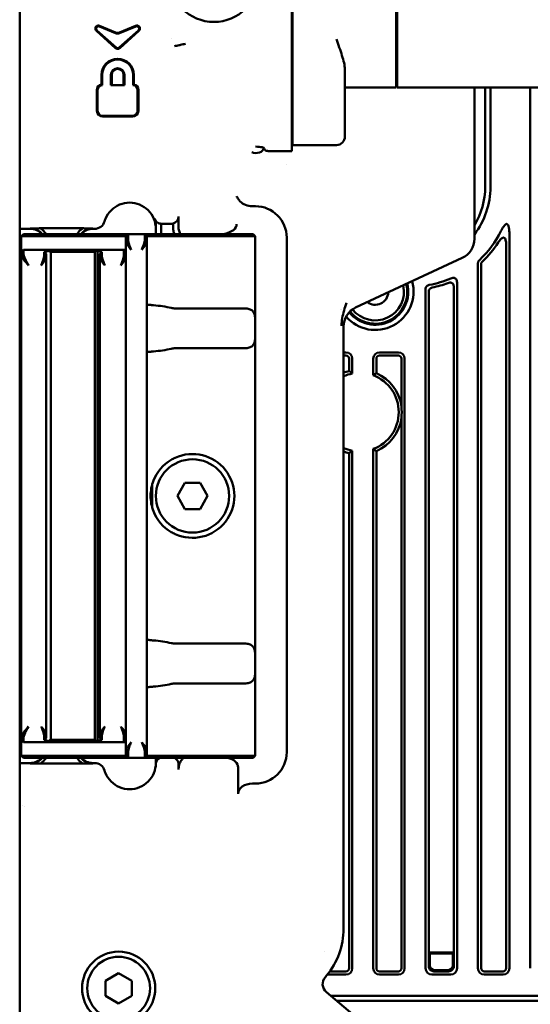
# Model space of a CAD drawing. Header units: millimetres. Extents: x 0 to 5104, y -184 to 1188.
# Tile 29 of 221: x 187 to 236, y 885 to 979. Entities that reach past the tile are written whole.
import ezdxf

# ---------------------------------------------------------------- set-up
doc = ezdxf.new("R2010")
doc.units = ezdxf.units.MM
doc.header["$LTSCALE"] = 2
doc.layers.add('Sichtbar (ISO)', color=7, linetype='Continuous', lineweight=50)

msp = doc.modelspace()

# ---------------------------------------------------------------- linework, layer by layer
at = {"layer": 'Sichtbar (ISO)'}
for p, q in [((187.03, 961.183), (187.03, 1029.193)), ((222.98, 973.03), (222.98, 994.03)), ((223.08, 973.03), (223.08, 994.03)), ((213.08, 977.65), (213.08, 989.41)), ((213.03, 978.834), (213.03, 988.225)), ((194.637, 978.853), (196.193, 978.203)), ((194.664, 978.917), (196.193, 978.279)), ((198.104, 978.917), (196.575, 978.279)), ((198.131, 978.853), (196.575, 978.203)), ((213.03, 978.834), (213.03, 978.359)), ((196.186, 976.774), (194.353, 978.426)), ((196.233, 976.827), (194.4, 978.478)), ((196.534, 976.827), (198.368, 978.478)), ((196.581, 976.774), (198.415, 978.426)), ((201.53, 977.675), (201.53, 977.676)), ((213.03, 978.224), (213.03, 978.359)), ((213.03, 978.224), (213.03, 977.963)), ((213.03, 977.963), (213.03, 972.196)), ((213.08, 969.07), (213.08, 977.65)), ((202.13, 977.03), (202.131, 977.03)), ((202.649, 977.03), (202.65, 977.03)), ((213.03, 977.03), (213.08, 977.03)), ((218.08, 974.767), (218.08, 969.518)), ((194.841, 974.226), (194.841, 973.32)), ((194.912, 973.258), (194.912, 974.226)), ((195.744, 974.226), (195.744, 973.259)), ((195.814, 973.259), (195.814, 974.226)), ((196.954, 974.226), (196.954, 973.259)), ((197.024, 973.259), (197.024, 974.226)), ((197.856, 974.226), (197.856, 973.258)), ((197.926, 973.32), (197.926, 974.226)), ((195.744, 973.259), (197.024, 973.259)), ((218.08, 973.03), (222.98, 973.03)), ((223.08, 973.13), (222.98, 973.13)), ((223.08, 973.03), (237.28, 973.03)), ((230.451, 958.56), (230.451, 973.03)), ((231.48, 973.03), (231.48, 963.53)), ((231.98, 963.53), (231.98, 973.03)), ((235.79, 973.03), (235.79, 888.94)), ((194.406, 972.793), (194.406, 970.78)), ((194.476, 970.78), (194.476, 972.793)), ((198.292, 972.793), (198.292, 970.78)), ((198.362, 970.78), (198.362, 972.793)), ((213.03, 972.53), (213.08, 972.53)), ((213.03, 971.854), (213.03, 972.196)), ((213.03, 968.02), (213.03, 971.854)), ((197.826, 970.314), (194.941, 970.314)), ((194.941, 970.244), (197.826, 970.244)), ((213.03, 969.53), (213.08, 969.53)), ((218.08, 968.33), (218.08, 969.518)), ((213.08, 969.07), (213.08, 967.53)), ((210.367, 967.198), (210.308, 967.287)), ((213.03, 968.02), (213.03, 967.549)), ((213.03, 967.549), (213.03, 966.953)), ((213.08, 967.53), (217.28, 967.53)), ((211.033, 966.953), (213.03, 966.953)), ((212.48, 965.681), (212.48, 965.681)), ((209.25, 961.689), (209.534, 961.689)), ((187.03, 961.183), (187.03, 960.181)), ((202.201, 960.698), (202.201, 959.631)), ((187.03, 960.181), (187.03, 959.527)), ((200.03, 959.03), (200.03, 959.796)), ((200.551, 959.796), (200.551, 959.03)), ((201.484, 960.016), (200.598, 960.016)), ((201.68, 959.631), (201.68, 960.044)), ((187.03, 959.527), (188.03, 959.527)), ((187.03, 959.527), (187.03, 908.53)), ((187.18, 958.83), (187.38, 959.03)), ((187.18, 957.33), (187.18, 958.83)), ((187.18, 958.83), (187.68, 958.83)), ((187.68, 959.03), (187.38, 959.03)), ((187.68, 959.03), (197.379, 959.03)), ((197.179, 958.83), (187.68, 958.83)), ((193.051, 959.579), (189.009, 959.579)), ((194.176, 959.527), (194.03, 959.527)), ((197.179, 958.83), (197.379, 959.03)), ((197.179, 958.83), (197.179, 958.36)), ((197.379, 959.03), (198.979, 959.03)), ((197.379, 958.488), (197.379, 959.03)), ((198.979, 959.03), (199.733, 959.03)), ((198.979, 959.03), (198.979, 958.488)), ((198.979, 959.03), (199.179, 958.83)), ((199.179, 958.36), (199.179, 958.83)), ((199.807, 958.83), (199.179, 958.83)), ((199.733, 959.03), (201.426, 959.03)), ((201.5, 958.83), (199.807, 958.83)), ((201.426, 959.03), (201.871, 959.03)), ((201.871, 958.83), (201.5, 958.83)), ((201.871, 959.03), (208.53, 959.03)), ((208.53, 958.83), (201.871, 958.83)), ((209.33, 959.03), (208.53, 959.03)), ((208.53, 958.83), (209.53, 958.83)), ((209.33, 959.03), (209.53, 958.83)), ((209.53, 958.83), (209.53, 950.501)), ((233.79, 888.94), (233.79, 959.111)), ((197.179, 958.36), (197.379, 958.488)), ((197.179, 957.33), (197.179, 958.36)), ((198.979, 958.488), (199.179, 958.36)), ((199.179, 958.36), (199.179, 950.501)), ((212.53, 909.562), (212.53, 958.693)), ((233.49, 888.94), (233.49, 957.979)), ((187.38, 957.53), (187.18, 957.33)), ((187.18, 957.33), (187.18, 957.054)), ((187.38, 957.212), (187.18, 957.054)), ((187.18, 911.005), (187.18, 957.054)), ((187.38, 957.53), (189.69, 957.53)), ((187.38, 957.212), (187.38, 957.53)), ((189.369, 957.307), (189.369, 956.988)), ((189.369, 956.988), (189.569, 956.86)), ((189.569, 956.86), (189.569, 957.143)), ((189.69, 957.53), (189.819, 957.53)), ((190.019, 957.33), (189.819, 957.53)), ((189.819, 957.53), (190.069, 957.53)), ((189.819, 957.528), (189.819, 957.434)), ((190.019, 957.316), (190.019, 957.33)), ((190.069, 957.33), (190.019, 957.33)), ((190.019, 957.263), (190.019, 957.316)), ((190.019, 910.796), (190.019, 957.263)), ((190.069, 957.53), (194.169, 957.53)), ((194.169, 957.33), (190.069, 957.33)), ((194.169, 957.53), (194.419, 957.53)), ((194.219, 957.33), (194.169, 957.33)), ((194.419, 957.53), (194.219, 957.33)), ((194.219, 910.73), (194.219, 957.33)), ((194.219, 957.33), (194.219, 957.33)), ((194.419, 957.53), (196.979, 957.53)), ((194.419, 957.524), (194.419, 957.53)), ((194.474, 910.615), (194.474, 957.444)), ((194.669, 957.505), (194.669, 957.493)), ((194.669, 957.143), (194.669, 956.86)), ((194.669, 956.86), (194.869, 956.988)), ((194.869, 956.988), (194.869, 957.307)), ((196.979, 957.53), (197.179, 957.53)), ((196.979, 957.53), (196.979, 956.988)), ((197.179, 957.33), (196.979, 957.53)), ((197.179, 956.86), (196.979, 956.988)), ((197.179, 956.86), (197.179, 957.33)), ((189.569, 956.86), (189.569, 911.199)), ((194.669, 911.199), (194.669, 956.86)), ((197.179, 956.86), (197.179, 911.199)), ((219.113, 952.006), (229.295, 956.747)), ((230.79, 956.24), (230.79, 888.94)), ((231.09, 956.11), (231.09, 888.94)), ((228.79, 888.94), (228.79, 954.398)), ((225.79, 888.94), (225.79, 953.758)), ((226.09, 890.44), (226.09, 953.51)), ((228.49, 890.44), (228.49, 953.955)), ((208.53, 951.933), (201.871, 951.933)), ((209.53, 950.501), (209.53, 949.558)), ((199.179, 949.558), (199.179, 918.501)), ((209.53, 949.558), (209.53, 918.501)), ((217.957, 950.194), (217.957, 892.716)), ((201.871, 948.126), (208.53, 948.126)), ((217.957, 947.735), (218.19, 947.735)), ((223.19, 947.735), (221.39, 947.735)), ((218.19, 947.435), (217.957, 947.435)), ((218.49, 947.135), (218.49, 945.957)), ((218.79, 947.135), (218.79, 945.716)), ((220.79, 945.543), (220.79, 947.135)), ((221.09, 945.746), (221.09, 947.135)), ((223.19, 947.435), (221.39, 947.435)), ((223.49, 947.135), (223.49, 942.594)), ((223.79, 947.135), (223.79, 888.94)), ((223.49, 941.465), (223.49, 888.94)), ((218.79, 888.94), (218.79, 938.344)), ((220.79, 938.516), (220.79, 888.94)), ((221.09, 938.314), (221.09, 888.94)), ((218.49, 888.94), (218.49, 938.102)), ((199.679, 935.111), (199.679, 932.948)), ((202.086, 934.03), (202.808, 935.28)), ((202.808, 935.28), (204.252, 935.28)), ((204.252, 935.28), (204.973, 934.03)), ((202.808, 932.78), (202.086, 934.03)), ((204.973, 934.03), (204.252, 932.78)), ((204.252, 932.78), (202.808, 932.78)), ((208.53, 919.933), (201.871, 919.933)), ((209.53, 918.501), (209.53, 917.558)), ((199.179, 917.558), (199.179, 909.699)), ((209.53, 917.558), (209.53, 909.23)), ((201.871, 916.126), (208.53, 916.126)), ((187.18, 911.005), (187.18, 910.73)), ((187.38, 910.847), (187.18, 911.005)), ((187.38, 910.53), (187.38, 910.847)), ((189.369, 911.071), (189.569, 911.199)), ((189.369, 911.071), (189.369, 910.752)), ((189.569, 910.916), (189.569, 911.199)), ((194.669, 911.199), (194.669, 910.916)), ((194.669, 911.199), (194.869, 911.071)), ((194.869, 910.752), (194.869, 911.071)), ((196.979, 911.071), (197.179, 911.199)), ((196.979, 911.071), (196.979, 910.53)), ((197.179, 910.73), (197.179, 911.199)), ((187.18, 909.23), (187.18, 910.73)), ((187.38, 910.53), (187.18, 910.73)), ((189.69, 910.53), (187.38, 910.53)), ((189.819, 910.53), (189.69, 910.53)), ((189.819, 910.53), (190.019, 910.73)), ((189.819, 910.625), (189.819, 910.531)), ((190.069, 910.53), (189.819, 910.53)), ((190.019, 910.743), (190.019, 910.796)), ((190.019, 910.73), (190.019, 910.743)), ((190.019, 910.73), (190.069, 910.73)), ((190.069, 910.73), (194.169, 910.73)), ((194.169, 910.53), (190.069, 910.53)), ((194.169, 910.73), (194.219, 910.73)), ((194.419, 910.53), (194.169, 910.53)), ((194.219, 910.73), (194.219, 910.73)), ((194.219, 910.73), (194.419, 910.53)), ((194.419, 910.53), (194.419, 910.535)), ((196.979, 910.53), (194.419, 910.53)), ((194.669, 910.566), (194.669, 910.554)), ((196.979, 910.53), (197.179, 910.73)), ((197.179, 910.53), (196.979, 910.53)), ((197.179, 909.699), (197.179, 910.73)), ((187.18, 909.23), (187.38, 909.03)), ((187.68, 909.23), (187.18, 909.23)), ((187.38, 909.03), (187.68, 909.03)), ((187.68, 909.23), (197.179, 909.23)), ((197.379, 909.03), (187.68, 909.03)), ((197.179, 909.699), (197.179, 909.23)), ((197.179, 909.699), (197.379, 909.571)), ((197.179, 909.23), (197.379, 909.03)), ((197.379, 909.03), (197.379, 909.571)), ((198.979, 909.03), (197.379, 909.03)), ((199.179, 909.699), (198.979, 909.571)), ((198.979, 909.571), (198.979, 909.03)), ((199.179, 909.23), (198.979, 909.03)), ((199.733, 909.03), (198.979, 909.03)), ((199.179, 909.23), (199.179, 909.699)), ((199.179, 909.23), (199.807, 909.23)), ((201.426, 909.03), (199.733, 909.03)), ((199.807, 909.23), (201.5, 909.23)), ((200.03, 908.413), (200.03, 909.03)), ((201.871, 909.03), (201.426, 909.03)), ((201.5, 909.23), (201.871, 909.23)), ((201.871, 909.23), (208.53, 909.23)), ((208.53, 909.03), (201.871, 909.03)), ((209.53, 909.23), (208.53, 909.23)), ((208.53, 909.03), (209.33, 909.03)), ((209.53, 909.23), (209.33, 909.03)), ((187.03, 908.53), (188.03, 908.53)), ((187.03, 908.53), (187.03, 907.868)), ((189.009, 908.477), (193.051, 908.477)), ((194.03, 908.53), (194.176, 908.53)), ((200.03, 908.146), (200.03, 908.413)), ((207.889, 908.092), (207.889, 905.602)), ((187.03, 907.868), (187.03, 907.067)), ((187.03, 906.094), (187.03, 907.067)), ((209.534, 906.566), (209.25, 906.566)), ((187.03, 906.094), (187.03, 905.292)), ((187.03, 905.292), (187.03, 904.449)), ((187.03, 904.449), (187.03, 903.649)), ((187.267, 904.446), (187.267, 904.446)), ((187.481, 904.405), (187.481, 904.404)), ((187.03, 815.41), (187.03, 903.649)), ((216.09, 890.548), (216.09, 890.548)), ((226.09, 890.44), (228.49, 890.44)), ((226.09, 889.139), (226.09, 890.44)), ((226.143, 890.388), (226.09, 890.44)), ((226.143, 890.388), (226.195, 890.335)), ((228.438, 890.388), (226.143, 890.388)), ((226.195, 889.244), (226.195, 890.335)), ((226.195, 890.335), (228.386, 890.335)), ((228.438, 890.388), (228.386, 890.335)), ((228.386, 889.244), (228.386, 890.335)), ((228.438, 890.388), (228.49, 890.44)), ((228.49, 889.139), (228.49, 890.44)), ((195.23, 887.751), (196.48, 888.473)), ((196.48, 888.473), (197.73, 887.751)), ((216.415, 888.34), (218.19, 888.34)), ((216.643, 888.64), (218.19, 888.64)), ((221.39, 888.64), (223.19, 888.64)), ((221.39, 888.34), (223.19, 888.34)), ((226.39, 888.34), (228.19, 888.34)), ((227.991, 888.64), (226.59, 888.64)), ((226.694, 888.745), (227.886, 888.745)), ((231.39, 888.64), (233.19, 888.64)), ((231.39, 888.34), (233.19, 888.34)), ((195.23, 886.308), (195.23, 887.751)), ((197.73, 887.751), (197.73, 886.308)), ((216.191, 888.071), (216.325, 888.231)), ((225.75, 878.745), (216.314, 886.663)), ((196.48, 885.586), (195.23, 886.308)), ((197.73, 886.308), (196.48, 885.586)), ((216.724, 886.319), (265.011, 886.319)), ((265.055, 885.819), (217.32, 885.819))]:
    msp.add_line(p, q, dxfattribs=at)
for centre, radius in [((205.58, 983.53), 4.25), ((203.53, 934.03), 3.5), ((196.48, 887.03), 3.495), ((196.48, 887.03), 3)]:
    msp.add_circle(centre, radius, dxfattribs=at)
for centre, radius, start, end in [((194.55, 978.645), 0.295, 67.34757, 228), ((194.55, 978.645), 0.225, 67.34757, 228), ((198.218, 978.645), 0.295, 312, 112.65243), ((198.218, 978.645), 0.225, 312, 112.65243), ((196.384, 976.994), 0.295, 228, 312), ((196.384, 976.994), 0.225, 228, 312), ((196.384, 974.226), 1.542, 0, 180), ((196.384, 974.226), 1.472, 0, 180), ((196.384, 974.226), 0.64, 0, 180), ((196.384, 974.226), 0.57, 0, 180), ((194.941, 972.793), 0.536, 100.76075, 180), ((194.941, 972.793), 0.465, 93.66322, 180), ((197.826, 972.793), 0.465, 0, 86.33678), ((197.826, 972.793), 0.536, 0, 79.23925), ((194.941, 970.78), 0.536, 180, 270), ((194.941, 970.78), 0.465, 180, 270), ((197.826, 970.78), 0.536, 270, 0), ((197.826, 970.78), 0.465, 270, 0), ((217.28, 968.33), 0.8, 270, 0), ((224.48, 963.53), 7, 328.53608, 0), ((224.48, 963.53), 7.5, 322.7597, 0), ((197.494, 959.794), 3.057, 0.04745, 4.20191), ((224.48, 963.53), 9.5, 312.73564, 333.5606), ((224.48, 963.53), 9.8, 313.47569, 327.11804), ((220.98, 953.53), 3.659, 220.57447, 15.64081), ((220.98, 953.53), 3.159, 218.39855, 14.14789), ((220.98, 953.53), 3.059, 218.17781, 13.79116), ((220.98, 953.53), 2.744, 218.06238, 12.48543), ((224.48, 963.53), 9.5, 280.06708, 293.05348), ((224.48, 963.53), 9.8, 281.47931, 290.53369), ((220.98, 953.53), 1.25, 233.29279, 356.64462), ((220.98, 953.53), 3.059, 203.61526, 203.62785), ((220.98, 953.53), 3.659, 207.32649, 207.32665), ((220.98, 953.53), 3.659, 213.78053, 213.8122), ((220.98, 953.53), 3.159, 205.69683, 205.7061), ((218.19, 947.135), 0.6, 0, 90), ((221.39, 947.135), 0.6, 90, 180), ((223.19, 947.135), 0.6, 0, 90), ((218.19, 947.135), 0.3, 0, 90), ((221.39, 947.135), 0.3, 90, 180), ((223.19, 947.135), 0.3, 0, 90), ((219.48, 942.03), 4.05, 104.1416, 112.08458), ((219.48, 942.03), 3.75, 100.59495, 113.95713), ((219.48, 942.03), 4.05, 8.00794, 66.56826), ((219.48, 942.03), 3.75, 290.45482, 69.54518), ((219.48, 942.03), 4.05, 293.43174, 351.99206), ((219.48, 942.03), 3.75, 246.04287, 259.40505), ((219.48, 942.03), 4.05, 247.91542, 255.8584), ((203.53, 934.03), 4, 120.49608, 158.53245), ((203.53, 934.03), 4, 245.50387, 114.49613), ((203.53, 934.03), 4, 201.46755, 239.50392), ((200.73, 908.413), 0.7, 118.32485, 180), ((210.98, 892.716), 6.977, 320, 0), ((218.19, 888.94), 0.3, 270, 0), ((218.19, 888.94), 0.6, 270, 0), ((221.39, 888.94), 0.6, 180, 270), ((221.39, 888.94), 0.3, 180, 270), ((223.19, 888.94), 0.3, 270, 0), ((223.19, 888.94), 0.6, 270, 0), ((226.39, 888.94), 0.6, 180, 270), ((228.19, 888.94), 0.6, 270, 0), ((231.39, 888.94), 0.6, 180, 270), ((231.39, 888.94), 0.3, 180, 270), ((233.19, 888.94), 0.3, 270, 0), ((233.19, 888.94), 0.6, 270, 0)]:
    msp.add_arc(centre, radius, start, end, dxfattribs=at)
for centre, major_axis, ratio, start_param, end_param in [((196.384, 978.747), (0, 0.506), 0.988602, 2.750291, 3.532894), ((196.384, 978.671), (0, 0.506), 0.988602, 2.750291, 3.532894), ((209.611, 967.198), (0.7, 0.019), 0.619139, 4.056792, 6.238729), ((209.303, 962.69), (1.413, 0.074), 0.706622, 3.652605, 4.638358), ((209.526, 958.685), (2.127, 2.127), 0.997265, 5.499157, 7.067214), ((201.476, 960.723), (-0.67, 0.291), 0.951833, 2.248042, 3.533987), ((194.176, 960.528), (0.243, 0.971), 0.999353, 3.386755, 4.668087), ((198.16, 959.913), (0.397, -2.123), 0.860624, 1.357038, 1.688027), ((200.598, 960.715), (-0.493, 0.496), 0.9998, 2.281651, 2.359859), ((201.483, 960.716), (-0.496, 0.496), 0.998783, 2.356803, 2.640437), ((205.974, 960.009), (1.767, -0.062), 0.565444, 5.098954, 6.307865), ((188.03, 958.026), (0, 1.501), 0.999391, 5.444783, 6.283185), ((194.03, 958.026), (0, 1.501), 0.999391, 0, 0.838403), ((228.449, 958.56), (1.895, -0.643), 0.999321, 5.475764, 6.610228), ((190.73, 956.03), (2.598, 0), 0.57735, 1.928989, 2.122087), ((189.69, 956.03), (2.598, 0), 0.57735, 1.521358, 1.570796), ((194.201, 956.03), (2.598, 0), 0.57735, 1.389667, 1.486782), ((195.24, 956.03), (2.598, 0), 0.57735, 1.792467, 1.850008), ((193.508, 956.03), (2.598, 0), 0.57735, 1.019506, 1.169004), ((198.679, 950.03), (-5.625, 0), 0.4, 4.187005, 4.510376), ((219.958, 950.193), (-1.895, 0.643), 0.999321, 5.475764, 6.610228), ((198.679, 950.03), (-5.625, 0), 0.4, 1.772809, 2.09618), ((198.679, 918.03), (-5.625, 0), 0.4, 4.187005, 4.510376), ((198.679, 918.03), (-5.625, 0), 0.4, 1.772809, 2.09618), ((190.73, 912.03), (-2.598, 0), 0.57735, 1.019506, 1.212604), ((189.69, 912.03), (-2.598, 0), 0.57735, 1.570796, 1.620235), ((194.201, 912.03), (-2.598, 0), 0.57735, 1.65481, 1.751925), ((193.508, 912.03), (-2.598, 0), 0.57735, 1.972588, 2.122087), ((195.24, 912.03), (-2.598, 0), 0.57735, 1.291584, 1.349126), ((188.03, 910.03), (0, 1.501), 0.999391, 3.141593, 3.982389), ((194.03, 910.03), (0, 1.501), 0.999391, 2.300796, 3.141593), ((201.483, 908.413), (0.7, 0), 0.999391, 0.842941, 1.076434), ((206.474, 908.067), (1.414, 0.049), 0.706891, 6.258505, 7.526637), ((209.526, 909.57), (2.127, -2.127), 0.997265, 5.499157, 7.067214), ((194.176, 907.529), (-0.244, 0.97), 0.999353, 4.755403, 6.036736), ((209.303, 905.565), (1.413, -0.074), 0.706622, 1.644827, 3.178608), ((226.696, 889.246), (0.355, 0.355), 0.997265, 2.357564, 3.925621), ((227.885, 889.246), (-0.355, 0.355), 0.997265, 2.357564, 3.925621), ((226.619, 889.168), (0.489, 0.218), 0.924938, 2.750948, 3.165748), ((226.619, 889.168), (0.218, 0.489), 0.924938, 3.117437, 3.532237), ((227.962, 889.168), (-0.218, 0.489), 0.924938, 2.750948, 3.165748), ((227.962, 889.168), (-0.489, 0.218), 0.924938, 3.117437, 3.532237), ((216.958, 887.429), (0.997, 0.087), 0.998783, 2.356803, 3.926382)]:
    msp.add_ellipse(centre, major_axis=major_axis, ratio=ratio, start_param=start_param, end_param=end_param, dxfattribs=at)
for points, knots in [([(217.28, 977.65), (217.457, 977.118), (217.652, 976.572), (217.963, 975.58), (218.08, 975.134), (218.08, 974.767)], [-1.2005851, -1.2005851, -1.2005851, -1.2005851, -1.0008727, -1.0008727, -0.8011603, -0.8011603, -0.8011603, -0.8011603]), ([(202.858, 977.19), (202.702, 977.171), (202.55, 977.137), (202.401, 977.096), (202.354, 977.083), (202.308, 977.07), (202.26, 977.059), (202.11, 977.025), (201.959, 976.991), (201.808, 976.96)], [0, 0, 0, 0, 0.435287, 0.435287, 0.435287, 0.572555, 0.572555, 0.572555, 1, 1, 1, 1]), ([(209.544, 967.384), (209.785, 967.362), (210.036, 967.341), (210.192, 967.316), (210.255, 967.307), (210.301, 967.297), (210.308, 967.287)], [0, 0, 0, 0, 0.715606, 0.715606, 0.715606, 1, 1, 1, 1]), ([(210.525, 966.978), (210.497, 967.015), (210.469, 967.052), (210.416, 967.125), (210.391, 967.161), (210.367, 967.198)], [-0.419838, -0.419838, -0.419838, -0.419838, -0.2099305, -0.2099305, -0.000001, -0.000001, -0.000001, -0.000001]), ([(210.525, 966.978), (210.528, 966.975), (210.543, 966.972), (210.596, 966.966), (210.634, 966.963), (210.728, 966.958), (210.783, 966.956), (210.904, 966.954), (210.968, 966.953), (211.033, 966.953)], [0, 0, 0, 0, 0.01922803, 0.01922803, 0.0387174, 0.0387174, 0.05826548, 0.05826548, 0.07762696, 0.07762696, 0.07762696, 0.07762696]), ([(207.742, 962.645), (207.787, 962.557), (207.846, 962.461), (207.969, 962.287), (208.033, 962.209), (208.096, 962.137)], [-0.37928976, -0.37928976, -0.37928976, -0.37928976, -0.34663892, -0.34663892, -0.31856856, -0.31856856, -0.31856856, -0.31856856]), ([(195.134, 960.242), (195.159, 960.324), (195.297, 960.713), (195.716, 961.341), (196.548, 961.897), (197.53, 962.092), (198.511, 961.897), (199.344, 961.341), (199.9, 960.509), (200.03, 959.854), (200.03, 959.527)], [0, 0, 0, 0, 0.036, 0.173714, 0.311428, 0.449143, 0.586857, 0.724571, 0.862286, 1, 1, 1, 1]), ([(199.928, 960.501), (199.939, 960.464), (199.952, 960.43), (199.986, 960.36), (200.006, 960.327), (200.073, 960.233), (200.128, 960.178), (200.247, 960.097), (200.305, 960.069), (200.422, 960.031), (200.483, 960.021), (200.543, 960.018)], [-0.1061968, -0.1061968, -0.1061968, -0.1061968, -0.0932366, -0.0932366, -0.0793331, -0.0793331, -0.0503798, -0.0503798, -0.0254665, -0.0254665, 0, 0, 0, 0]), ([(232.986, 959.3), (233.06, 959.449), (233.157, 959.629), (233.298, 959.827), (233.344, 959.884), (233.414, 959.946), (233.44, 959.965), (233.482, 959.985), (233.499, 959.99), (233.532, 959.994), (233.547, 959.993), (233.576, 959.985), (233.589, 959.978), (233.618, 959.957), (233.633, 959.941), (233.668, 959.893), (233.686, 959.855), (233.733, 959.731), (233.753, 959.624), (233.784, 959.394), (233.79, 959.249), (233.79, 959.111)], [-0.1748833, -0.1748833, -0.1748833, -0.1748833, -0.1308599, -0.1308599, -0.1115476, -0.1115476, -0.1025664, -0.1025664, -0.0972019, -0.0972019, -0.0926616, -0.0926616, -0.0880388, -0.0880388, -0.0817462, -0.0817462, -0.0700166, -0.0700166, -0.0413147, -0.0413147, -0.000001, -0.000001, -0.000001, -0.000001]), ([(188.03, 959.569), (188.045, 959.569), (188.059, 959.569), (188.092, 959.569), (188.108, 959.569), (188.16, 959.569), (188.195, 959.569), (188.327, 959.57), (188.423, 959.571), (188.632, 959.573), (188.744, 959.575), (188.905, 959.577), (188.957, 959.578), (189.009, 959.579)], [0, 0, 0, 0, 0.00444513, 0.00444513, 0.00926544, 0.00926544, 0.01941763, 0.01941763, 0.04761875, 0.04761875, 0.08234187, 0.08234187, 0.0993069, 0.0993069, 0.0993069, 0.0993069]), ([(189.182, 959.03), (189.153, 959.064), (189.122, 959.098), (189.022, 959.198), (188.946, 959.26), (188.742, 959.397), (188.608, 959.461), (188.396, 959.526), (188.324, 959.542), (188.178, 959.564), (188.104, 959.569), (188.03, 959.569)], [0.1044509, 0.1044509, 0.1044509, 0.1044509, 0.1179896, 0.1179896, 0.1472293, 0.1472293, 0.191618, 0.191618, 0.2137822, 0.2137822, 0.2359322, 0.2359322, 0.2359322, 0.2359322]), ([(189.009, 959.579), (189.095, 959.523), (189.177, 959.46), (189.252, 959.39), (189.368, 959.283), (189.468, 959.162), (189.552, 959.03)], [0, 0, 0, 0, 0.1695853, 0.1695853, 0.1695853, 0.43182, 0.43182, 0.43182, 0.43182]), ([(192.508, 959.03), (192.592, 959.162), (192.693, 959.284), (192.808, 959.39), (192.883, 959.46), (192.965, 959.523), (193.051, 959.579)], [0.5670108, 0.5670108, 0.5670108, 0.5670108, 0.8292815, 0.8292815, 0.8292815, 1, 1, 1, 1]), ([(194.03, 959.569), (193.956, 959.569), (193.882, 959.564), (193.736, 959.542), (193.664, 959.526), (193.452, 959.461), (193.317, 959.397), (193.114, 959.26), (193.038, 959.198), (192.937, 959.098), (192.907, 959.064), (192.878, 959.03)], [0, 0, 0, 0, 0.0221857, 0.0221857, 0.0443856, 0.0443856, 0.0888457, 0.0888457, 0.1181324, 0.1181324, 0.131693, 0.131693, 0.131693, 0.131693]), ([(193.051, 959.579), (193.102, 959.578), (193.155, 959.577), (193.316, 959.575), (193.428, 959.573), (193.637, 959.571), (193.732, 959.57), (193.864, 959.569), (193.899, 959.569), (193.951, 959.569), (193.968, 959.569), (194, 959.569), (194.015, 959.569), (194.03, 959.569)], [0, 0, 0, 0, 0.0175648, 0.0175648, 0.0534931, 0.0534931, 0.0826583, 0.0826583, 0.093159, 0.093159, 0.0981452, 0.0981452, 0.1027434, 0.1027434, 0.1027434, 0.1027434]), ([(201.805, 959.03), (201.764, 959.124), (201.733, 959.223), (201.69, 959.424), (201.68, 959.528), (201.68, 959.631)], [0.17694561, 0.17694561, 0.17694561, 0.17694561, 0.20779131, 0.20779131, 0.23876289, 0.23876289, 0.23876289, 0.23876289]), ([(202.201, 959.631), (202.201, 959.498), (202.227, 959.367), (202.311, 959.168), (202.352, 959.096), (202.402, 959.03)], [0, 0, 0, 0, 0.03976358, 0.03976358, 0.0647079, 0.0647079, 0.0647079, 0.0647079]), ([(206.362, 959.03), (206.365, 959.03), (206.368, 959.03), (206.372, 959.031), (206.373, 959.031), (206.374, 959.031)], [0.929930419, 0.929930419, 0.929930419, 0.929930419, 0.93188943, 0.93188943, 0.932596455, 0.932596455, 0.932596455, 0.932596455]), ([(197.679, 957.53), (197.603, 957.625), (197.536, 957.708), (197.481, 957.779), (197.427, 957.851), (197.41, 957.873), (197.352, 957.958), (197.237, 958.129), (197.179, 958.263), (197.179, 958.36)], [0, 0, 0, 0, 0.25, 0.25, 0.25, 0.5, 0.5, 0.5, 1, 1, 1, 1]), ([(197.379, 958.488), (197.379, 958.357), (197.433, 958.166), (197.483, 958.024), (197.508, 957.953), (197.556, 957.827), (197.576, 957.779), (197.596, 957.73), (197.63, 957.647), (197.679, 957.53)], [0, 0, 0, 0, 0.5, 0.5, 0.5, 0.75, 0.75, 0.75, 1, 1, 1, 1]), ([(198.679, 957.53), (198.776, 957.764), (198.81, 957.84), (198.875, 958.024), (198.939, 958.209), (198.978, 958.357), (198.979, 958.488)], [0, 0, 0, 0, 0.5, 0.5, 0.5, 1, 1, 1, 1]), ([(199.179, 958.36), (199.178, 958.312), (199.165, 958.254), (199.136, 958.187), (199.107, 958.12), (199.037, 958.006), (199.005, 957.958), (198.941, 957.863), (198.831, 957.72), (198.679, 957.53)], [0, 0, 0, 0, 0.25, 0.25, 0.25, 0.5, 0.5, 0.5, 1, 1, 1, 1]), ([(233.49, 957.979), (233.49, 958.171), (233.471, 958.334), (233.42, 958.502), (233.401, 958.55), (233.36, 958.613), (233.343, 958.634), (233.306, 958.664), (233.289, 958.674), (233.251, 958.686), (233.232, 958.689), (233.188, 958.686), (233.165, 958.68), (233.107, 958.656), (233.072, 958.633), (232.922, 958.515), (232.803, 958.353), (232.71, 958.209)], [0, 0, 0, 0, 0.0575552, 0.0575552, 0.0793607, 0.0793607, 0.0914851, 0.0914851, 0.1006081, 0.1006081, 0.1095977, 0.1095977, 0.1203166, 0.1203166, 0.1381576, 0.1381576, 0.2069813, 0.2069813, 0.2069813, 0.2069813]), ([(187.88, 956.03), (187.774, 956.152), (187.681, 956.259), (187.605, 956.349), (187.568, 956.394), (187.534, 956.436), (187.504, 956.473), (187.475, 956.51), (187.467, 956.52), (187.427, 956.573), (187.354, 956.669), (187.296, 956.754), (187.255, 956.829), (187.205, 956.92), (187.18, 956.995), (187.18, 957.054)], [0, 0, 0, 0, 0.25, 0.25, 0.25, 0.375, 0.375, 0.375, 0.5, 0.5, 0.5, 0.724605, 0.724605, 0.724605, 1, 1, 1, 1]), ([(187.38, 957.212), (187.38, 957.15), (187.394, 957.074), (187.423, 956.982), (187.427, 956.973), (187.43, 956.962), (187.434, 956.951), (187.465, 956.86), (187.519, 956.736), (187.556, 956.657), (187.577, 956.612), (187.6, 956.564), (187.626, 956.512), (187.652, 956.46), (187.695, 956.377), (187.711, 956.347), (187.742, 956.286), (187.799, 956.181), (187.88, 956.03)], [0, 0, 0, 0, 0.25, 0.25, 0.25, 0.276465, 0.276465, 0.276465, 0.5, 0.5, 0.5, 0.625, 0.625, 0.625, 0.75, 0.75, 0.75, 1, 1, 1, 1]), ([(189.069, 956.03), (189.166, 956.264), (189.2, 956.34), (189.265, 956.524), (189.329, 956.709), (189.368, 956.857), (189.369, 956.988)], [0, 0, 0, 0, 0.5, 0.5, 0.5, 1, 1, 1, 1]), ([(194.524, 957.41), (194.517, 957.412), (194.51, 957.414), (194.495, 957.42), (194.487, 957.425), (194.476, 957.434), (194.474, 957.439), (194.474, 957.448), (194.476, 957.453), (194.487, 957.461), (194.495, 957.464), (194.51, 957.469), (194.516, 957.47), (194.524, 957.471)], [0.00505279, 0.00505279, 0.00505279, 0.00505279, 0.00752427, 0.00752427, 0.01157411, 0.01157411, 0.01562394, 0.01562394, 0.01959518, 0.01959518, 0.02356642, 0.02356642, 0.02604906, 0.02604906, 0.02604906, 0.02604906]), ([(194.869, 956.988), (194.869, 956.857), (194.923, 956.666), (194.973, 956.524), (194.998, 956.453), (195.046, 956.327), (195.066, 956.279), (195.086, 956.23), (195.12, 956.147), (195.169, 956.03)], [0, 0, 0, 0, 0.5, 0.5, 0.5, 0.75, 0.75, 0.75, 1, 1, 1, 1]), ([(196.679, 956.03), (196.776, 956.264), (196.81, 956.34), (196.875, 956.524), (196.939, 956.709), (196.978, 956.857), (196.979, 956.988)], [0, 0, 0, 0, 0.5, 0.5, 0.5, 1, 1, 1, 1]), ([(189.569, 956.86), (189.568, 956.812), (189.555, 956.754), (189.526, 956.687), (189.497, 956.62), (189.427, 956.506), (189.395, 956.458), (189.331, 956.363), (189.221, 956.22), (189.069, 956.03)], [0, 0, 0, 0, 0.25, 0.25, 0.25, 0.5, 0.5, 0.5, 1, 1, 1, 1]), ([(195.169, 956.03), (195.093, 956.125), (195.026, 956.208), (194.971, 956.279), (194.917, 956.351), (194.9, 956.373), (194.842, 956.458), (194.727, 956.629), (194.669, 956.763), (194.669, 956.86)], [0, 0, 0, 0, 0.25, 0.25, 0.25, 0.5, 0.5, 0.5, 1, 1, 1, 1]), ([(197.179, 956.86), (197.178, 956.812), (197.165, 956.754), (197.136, 956.687), (197.107, 956.62), (197.037, 956.506), (197.005, 956.458), (196.941, 956.363), (196.831, 956.22), (196.679, 956.03)], [0, 0, 0, 0, 0.25, 0.25, 0.25, 0.5, 0.5, 0.5, 1, 1, 1, 1]), ([(230.79, 956.24), (230.79, 956.27), (230.793, 956.299), (230.805, 956.356), (230.814, 956.384), (230.837, 956.438), (230.852, 956.463), (230.886, 956.51), (230.905, 956.532), (230.927, 956.552)], [-0.03511465, -0.03511465, -0.03511465, -0.03511465, -0.02631065, -0.02631065, -0.01752697, -0.01752697, -0.00876532, -0.00876532, 0, 0, 0, 0]), ([(231.223, 956.418), (231.202, 956.398), (231.183, 956.376), (231.149, 956.329), (231.135, 956.304), (231.113, 956.251), (231.104, 956.224), (231.093, 956.168), (231.09, 956.139), (231.09, 956.11)], [0, 0, 0, 0, 0.00865786, 0.00865786, 0.01730926, 0.01730926, 0.02592393, 0.02592393, 0.03456008, 0.03456008, 0.03456008, 0.03456008]), ([(225.79, 953.758), (225.79, 953.811), (225.798, 953.863), (225.83, 953.958), (225.852, 954), (225.914, 954.073), (225.951, 954.102), (226.038, 954.15), (226.089, 954.167), (226.14, 954.176)], [-0.06019113, -0.06019113, -0.06019113, -0.06019113, -0.04439205, -0.04439205, -0.03005189, -0.03005189, -0.01575157, -0.01575157, 0, 0, 0, 0]), ([(228.49, 953.955), (228.49, 954.015), (228.484, 954.076), (228.456, 954.178), (228.438, 954.22), (228.391, 954.29), (228.365, 954.318), (228.301, 954.362), (228.266, 954.377), (228.185, 954.397), (228.14, 954.399), (228.035, 954.39), (227.974, 954.374), (227.917, 954.352)], [0, 0, 0, 0, 0.01803943, 0.01803943, 0.03164906, 0.03164906, 0.0433205, 0.0433205, 0.05495553, 0.05495553, 0.06835077, 0.06835077, 0.08667027, 0.08667027, 0.08667027, 0.08667027]), ([(228.2, 954.788), (228.262, 954.815), (228.329, 954.835), (228.439, 954.847), (228.483, 954.846), (228.562, 954.828), (228.596, 954.814), (228.659, 954.772), (228.686, 954.746), (228.733, 954.679), (228.751, 954.638), (228.783, 954.532), (228.79, 954.464), (228.79, 954.398)], [-0.08923233, -0.08923233, -0.08923233, -0.08923233, -0.06899017, -0.06899017, -0.055929, -0.055929, -0.04458884, -0.04458884, -0.03321329, -0.03321329, -0.01990436, -0.01990436, -0.00000011, -0.00000011, -0.00000011, -0.00000011]), ([(226.43, 953.926), (226.381, 953.916), (226.333, 953.899), (226.247, 953.85), (226.21, 953.82), (226.149, 953.746), (226.127, 953.704), (226.097, 953.61), (226.09, 953.56), (226.09, 953.51)], [0, 0, 0, 0, 0.01517825, 0.01517825, 0.02957568, 0.02957568, 0.0440089, 0.0440089, 0.05907261, 0.05907261, 0.05907261, 0.05907261]), ([(199.179, 952.228), (199.179, 952.255), (199.203, 952.272), (199.304, 952.283), (199.38, 952.277), (199.557, 952.259), (199.67, 952.245), (199.798, 952.235), (199.803, 952.234), (199.807, 952.234)], [0.1595694, 0.1595694, 0.1595694, 0.1595694, 0.1972836, 0.1972836, 0.2349978, 0.2349978, 0.2730253, 0.2730253, 0.2744406, 0.2744406, 0.2744406, 0.2744406]), ([(218.225, 952.475), (218.087, 951.965), (217.912, 951.478), (217.828, 950.994), (217.786, 950.75), (217.763, 950.506), (217.766, 950.259)], [0, 0, 0, 0, 0.6651434, 0.6651434, 0.6651434, 1, 1, 1, 1]), ([(209.53, 950.501), (209.531, 950.666), (209.528, 950.827), (209.506, 951.124), (209.486, 951.26), (209.406, 951.503), (209.347, 951.609), (209.175, 951.773), (209.066, 951.835), (208.813, 951.914), (208.668, 951.933), (208.53, 951.933)], [0.0467498, 0.0467498, 0.0467498, 0.0467498, 0.0959927, 0.0959927, 0.143989, 0.143989, 0.1919854, 0.1919854, 0.233531, 0.233531, 0.2750767, 0.2750767, 0.2750767, 0.2750767]), ([(199.179, 950.501), (199.18, 950.344), (199.176, 950.183), (199.176, 949.876), (199.18, 949.716), (199.179, 949.558)], [0.30939669, 0.30939669, 0.30939669, 0.30939669, 0.35534297, 0.35534297, 0.40128925, 0.40128925, 0.40128925, 0.40128925]), ([(208.53, 948.126), (208.668, 948.126), (208.813, 948.145), (209.066, 948.224), (209.175, 948.286), (209.347, 948.45), (209.406, 948.556), (209.486, 948.799), (209.506, 948.935), (209.528, 949.232), (209.531, 949.393), (209.53, 949.558)], [0.82523, 0.82523, 0.82523, 0.82523, 0.8667756, 0.8667756, 0.9083212, 0.9083212, 0.9563176, 0.9563176, 1.0043139, 1.0043139, 1.0535568, 1.0535568, 1.0535568, 1.0535568]), ([(199.807, 947.825), (199.803, 947.825), (199.798, 947.825), (199.67, 947.814), (199.557, 947.8), (199.38, 947.782), (199.304, 947.776), (199.203, 947.787), (199.179, 947.804), (199.179, 947.831)], [0.3476651, 0.3476651, 0.3476651, 0.3476651, 0.3490803, 0.3490803, 0.3871078, 0.3871078, 0.4248221, 0.4248221, 0.4625363, 0.4625363, 0.4625363, 0.4625363]), ([(199.807, 935.493), (199.625, 935.029), (199.53, 934.523), (199.53, 934.03), (199.53, 933.536), (199.625, 933.03), (199.807, 932.566)], [-0.1479716, -0.1479716, -0.1479716, -0.1479716, 0, 0, 0, 0.1479716, 0.1479716, 0.1479716, 0.1479716]), ([(199.179, 920.228), (199.179, 920.255), (199.203, 920.272), (199.304, 920.283), (199.38, 920.277), (199.557, 920.259), (199.67, 920.245), (199.798, 920.235), (199.803, 920.234), (199.807, 920.234)], [0.1595694, 0.1595694, 0.1595694, 0.1595694, 0.1972836, 0.1972836, 0.2349978, 0.2349978, 0.2730253, 0.2730253, 0.2744406, 0.2744406, 0.2744406, 0.2744406]), ([(209.53, 918.501), (209.531, 918.666), (209.528, 918.827), (209.506, 919.124), (209.486, 919.26), (209.406, 919.503), (209.347, 919.609), (209.175, 919.773), (209.066, 919.835), (208.813, 919.914), (208.668, 919.933), (208.53, 919.933)], [0.0467498, 0.0467498, 0.0467498, 0.0467498, 0.0959927, 0.0959927, 0.143989, 0.143989, 0.1919854, 0.1919854, 0.233531, 0.233531, 0.2750767, 0.2750767, 0.2750767, 0.2750767]), ([(199.179, 918.501), (199.18, 918.344), (199.176, 918.183), (199.176, 917.876), (199.18, 917.716), (199.179, 917.558)], [0.30939669, 0.30939669, 0.30939669, 0.30939669, 0.35534297, 0.35534297, 0.40128925, 0.40128925, 0.40128925, 0.40128925]), ([(208.53, 916.126), (208.668, 916.126), (208.813, 916.145), (209.066, 916.224), (209.175, 916.286), (209.347, 916.45), (209.406, 916.556), (209.486, 916.799), (209.506, 916.935), (209.528, 917.232), (209.531, 917.393), (209.53, 917.558)], [0.82523, 0.82523, 0.82523, 0.82523, 0.8667756, 0.8667756, 0.9083212, 0.9083212, 0.9563176, 0.9563176, 1.0043139, 1.0043139, 1.0535568, 1.0535568, 1.0535568, 1.0535568]), ([(199.807, 915.825), (199.803, 915.825), (199.798, 915.825), (199.67, 915.814), (199.557, 915.8), (199.38, 915.782), (199.304, 915.776), (199.203, 915.787), (199.179, 915.804), (199.179, 915.831)], [0.3476651, 0.3476651, 0.3476651, 0.3476651, 0.3490803, 0.3490803, 0.3871078, 0.3871078, 0.4248221, 0.4248221, 0.4625363, 0.4625363, 0.4625363, 0.4625363]), ([(187.18, 911.005), (187.18, 911.064), (187.205, 911.139), (187.255, 911.231), (187.273, 911.264), (187.295, 911.299), (187.319, 911.336), (187.35, 911.383), (187.404, 911.457), (187.427, 911.486), (187.515, 911.604), (187.668, 911.785), (187.88, 912.03)], [0, 0, 0, 0, 0.275759, 0.275759, 0.275759, 0.375, 0.375, 0.375, 0.5, 0.5, 0.5, 1, 1, 1, 1]), ([(187.88, 912.03), (187.733, 911.757), (187.685, 911.671), (187.588, 911.471), (187.578, 911.449), (187.567, 911.427), (187.556, 911.403), (187.504, 911.291), (187.463, 911.193), (187.434, 911.108), (187.397, 911.002), (187.38, 910.916), (187.38, 910.847)], [0, 0, 0, 0, 0.451774, 0.451774, 0.451774, 0.5, 0.5, 0.5, 0.723175, 0.723175, 0.723175, 1, 1, 1, 1]), ([(189.069, 912.03), (189.145, 911.934), (189.212, 911.851), (189.266, 911.78), (189.321, 911.708), (189.337, 911.687), (189.395, 911.601), (189.51, 911.43), (189.569, 911.296), (189.569, 911.199)], [0, 0, 0, 0, 0.25, 0.25, 0.25, 0.5, 0.5, 0.5, 1, 1, 1, 1]), ([(189.369, 911.071), (189.368, 911.202), (189.314, 911.393), (189.265, 911.535), (189.24, 911.606), (189.191, 911.732), (189.171, 911.781), (189.152, 911.829), (189.118, 911.912), (189.069, 912.03)], [0, 0, 0, 0, 0.5, 0.5, 0.5, 0.75, 0.75, 0.75, 1, 1, 1, 1]), ([(194.669, 911.199), (194.669, 911.247), (194.682, 911.305), (194.711, 911.372), (194.74, 911.439), (194.81, 911.553), (194.842, 911.601), (194.907, 911.696), (195.017, 911.839), (195.169, 912.03)], [0, 0, 0, 0, 0.25, 0.25, 0.25, 0.5, 0.5, 0.5, 1, 1, 1, 1]), ([(195.169, 912.03), (195.071, 911.795), (195.038, 911.72), (194.973, 911.535), (194.908, 911.351), (194.869, 911.202), (194.869, 911.071)], [0, 0, 0, 0, 0.5, 0.5, 0.5, 1, 1, 1, 1]), ([(196.679, 912.03), (196.755, 911.934), (196.822, 911.851), (196.876, 911.78), (196.931, 911.708), (196.947, 911.687), (197.005, 911.601), (197.12, 911.43), (197.179, 911.296), (197.179, 911.199)], [0, 0, 0, 0, 0.25, 0.25, 0.25, 0.5, 0.5, 0.5, 1, 1, 1, 1]), ([(196.979, 911.071), (196.978, 911.202), (196.924, 911.393), (196.875, 911.535), (196.85, 911.606), (196.801, 911.732), (196.781, 911.781), (196.762, 911.829), (196.728, 911.912), (196.679, 912.03)], [0, 0, 0, 0, 0.5, 0.5, 0.5, 0.75, 0.75, 0.75, 1, 1, 1, 1]), ([(194.524, 910.588), (194.516, 910.589), (194.51, 910.59), (194.495, 910.595), (194.487, 910.598), (194.476, 910.606), (194.474, 910.611), (194.474, 910.62), (194.476, 910.625), (194.487, 910.634), (194.495, 910.639), (194.51, 910.645), (194.517, 910.647), (194.524, 910.649)], [0.00502347, 0.00502347, 0.00502347, 0.00502347, 0.00750611, 0.00750611, 0.01147735, 0.01147735, 0.01544859, 0.01544859, 0.01949842, 0.01949842, 0.02354826, 0.02354826, 0.02601974, 0.02601974, 0.02601974, 0.02601974]), ([(197.179, 909.699), (197.179, 909.747), (197.192, 909.805), (197.221, 909.872), (197.25, 909.939), (197.32, 910.053), (197.352, 910.101), (197.417, 910.196), (197.527, 910.339), (197.679, 910.53)], [0, 0, 0, 0, 0.25, 0.25, 0.25, 0.5, 0.5, 0.5, 1, 1, 1, 1]), ([(197.679, 910.53), (197.581, 910.295), (197.548, 910.22), (197.483, 910.035), (197.418, 909.851), (197.379, 909.702), (197.379, 909.571)], [0, 0, 0, 0, 0.5, 0.5, 0.5, 1, 1, 1, 1]), ([(198.679, 910.53), (198.755, 910.434), (198.822, 910.351), (198.876, 910.28), (198.931, 910.208), (198.947, 910.187), (199.005, 910.101), (199.12, 909.93), (199.179, 909.796), (199.179, 909.699)], [0, 0, 0, 0, 0.25, 0.25, 0.25, 0.5, 0.5, 0.5, 1, 1, 1, 1]), ([(198.979, 909.571), (198.978, 909.702), (198.924, 909.893), (198.875, 910.035), (198.85, 910.106), (198.801, 910.232), (198.781, 910.281), (198.762, 910.329), (198.728, 910.412), (198.679, 910.53)], [0, 0, 0, 0, 0.5, 0.5, 0.5, 0.75, 0.75, 0.75, 1, 1, 1, 1]), ([(188.03, 908.487), (188.104, 908.487), (188.178, 908.493), (188.324, 908.515), (188.396, 908.531), (188.608, 908.595), (188.742, 908.659), (188.946, 908.796), (189.022, 908.858), (189.123, 908.96), (189.154, 908.994), (189.184, 909.03)], [0, 0, 0, 0, 0.0221857, 0.0221857, 0.0443856, 0.0443856, 0.0888457, 0.0888457, 0.1181324, 0.1181324, 0.1320417, 0.1320417, 0.1320417, 0.1320417]), ([(189.553, 909.03), (189.469, 908.896), (189.368, 908.774), (189.252, 908.666), (189.177, 908.596), (189.095, 908.533), (189.009, 908.477)], [0.565245, 0.565245, 0.565245, 0.565245, 0.8292815, 0.8292815, 0.8292815, 1, 1, 1, 1]), ([(193.051, 908.477), (192.964, 908.533), (192.883, 908.597), (192.808, 908.666), (192.691, 908.774), (192.59, 908.896), (192.506, 909.03)], [0, 0, 0, 0, 0.1695853, 0.1695853, 0.1695853, 0.4335902, 0.4335902, 0.4335902, 0.4335902]), ([(192.876, 909.03), (192.905, 908.994), (192.936, 908.96), (193.038, 908.858), (193.114, 908.796), (193.317, 908.659), (193.452, 908.595), (193.664, 908.531), (193.736, 908.515), (193.882, 908.493), (193.956, 908.487), (194.03, 908.487)], [0.1041027, 0.1041027, 0.1041027, 0.1041027, 0.1179896, 0.1179896, 0.1472293, 0.1472293, 0.191618, 0.191618, 0.2137822, 0.2137822, 0.2359322, 0.2359322, 0.2359322, 0.2359322]), ([(202.682, 909.03), (202.668, 909.016), (202.654, 909.003), (202.572, 908.921), (202.51, 908.845), (202.373, 908.642), (202.309, 908.507), (202.245, 908.295), (202.228, 908.223), (202.207, 908.076), (202.201, 908.003), (202.201, 907.928)], [0.1120018, 0.1120018, 0.1120018, 0.1120018, 0.1178119, 0.1178119, 0.1469878, 0.1469878, 0.191398, 0.191398, 0.2135885, 0.2135885, 0.2357718, 0.2357718, 0.2357718, 0.2357718]), ([(189.009, 908.477), (188.957, 908.478), (188.905, 908.479), (188.744, 908.482), (188.632, 908.483), (188.423, 908.486), (188.327, 908.486), (188.195, 908.487), (188.16, 908.487), (188.108, 908.487), (188.092, 908.487), (188.059, 908.487), (188.045, 908.487), (188.03, 908.487)], [0, 0, 0, 0, 0.0175648, 0.0175648, 0.0534931, 0.0534931, 0.0826583, 0.0826583, 0.093159, 0.093159, 0.0981452, 0.0981452, 0.1027434, 0.1027434, 0.1027434, 0.1027434]), ([(194.03, 908.487), (194.015, 908.487), (194, 908.487), (193.968, 908.487), (193.951, 908.487), (193.899, 908.487), (193.864, 908.487), (193.732, 908.486), (193.637, 908.486), (193.428, 908.483), (193.315, 908.482), (193.155, 908.479), (193.102, 908.478), (193.051, 908.477)], [0, 0, 0, 0, 0.00444513, 0.00444513, 0.00926544, 0.00926544, 0.01941763, 0.01941763, 0.04761875, 0.04761875, 0.08234187, 0.08234187, 0.0993069, 0.0993069, 0.0993069, 0.0993069]), ([(200.03, 908.53), (200.03, 908.202), (199.9, 907.548), (199.344, 906.716), (198.511, 906.16), (197.53, 905.964), (196.548, 906.16), (195.716, 906.716), (195.297, 907.343), (195.159, 907.733), (195.134, 907.815)], [0, 0, 0, 0, 0.137714, 0.275429, 0.413143, 0.550857, 0.688572, 0.826286, 0.964, 1, 1, 1, 1]), ([(202.198, 908.413), (202.198, 908.455), (202.194, 908.495), (202.173, 908.602), (202.15, 908.665), (202.08, 908.8), (202.022, 908.874), (201.949, 908.936)], [0.000001, 0.000001, 0.000001, 0.000001, 0.01313942, 0.01313942, 0.03669303, 0.03669303, 0.07074008, 0.07074008, 0.07074008, 0.07074008]), ([(202.201, 907.928), (202.201, 907.964), (202.201, 908), (202.201, 908.08), (202.201, 908.124), (202.2, 908.251), (202.199, 908.333), (202.198, 908.413)], [-0.0494031, -0.0494031, -0.0494031, -0.0494031, -0.03856215, -0.03856215, -0.02535013, -0.02535013, -0.000001, -0.000001, -0.000001, -0.000001]), ([(226.135, 888.94), (226.147, 888.916), (226.161, 888.892), (226.195, 888.842), (226.217, 888.816), (226.265, 888.767), (226.291, 888.746), (226.341, 888.711), (226.366, 888.697), (226.39, 888.685)], [0.10269372, 0.10269372, 0.10269372, 0.10269372, 0.11119216, 0.11119216, 0.12143952, 0.12143952, 0.13168492, 0.13168492, 0.14032226, 0.14032226, 0.14032226, 0.14032226]), ([(228.446, 888.94), (228.434, 888.915), (228.42, 888.891), (228.385, 888.841), (228.363, 888.815), (228.315, 888.766), (228.289, 888.745), (228.239, 888.71), (228.215, 888.697), (228.19, 888.685)], [-0.14032269, -0.14032269, -0.14032269, -0.14032269, -0.13169238, -0.13169238, -0.12144946, -0.12144946, -0.11119961, -0.11119961, -0.10269416, -0.10269416, -0.10269416, -0.10269416])]:
    msp.add_open_spline(points, degree=3, knots=knots, dxfattribs=at)
for points, degree in [([(194.841, 973.32), (194.866, 973.299), (194.89, 973.278), (194.912, 973.258)], 3), ([(197.926, 973.32), (197.889, 973.289), (197.856, 973.258)], 2), ([(189.369, 957.307), (189.435, 957.253), (189.502, 957.198), (189.569, 957.143)], 3), ([(190.019, 957.263), (189.952, 957.32), (189.886, 957.377), (189.819, 957.434)], 3), ([(194.669, 957.143), (194.735, 957.198), (194.802, 957.253), (194.869, 957.307)], 3), ([(201.5, 951.976), (201.618, 951.949), (201.748, 951.933), (201.871, 951.933)], 3), ([(201.871, 948.126), (201.748, 948.126), (201.618, 948.11), (201.5, 948.083)], 3), ([(218.49, 945.957), (218.591, 945.878), (218.691, 945.798), (218.79, 945.716)], 3), ([(220.79, 945.543), (220.89, 945.612), (220.99, 945.68), (221.09, 945.746)], 3), ([(223.49, 942.594), (223.517, 942.215), (223.517, 941.839), (223.49, 941.465)], 3), ([(218.49, 938.102), (218.591, 938.181), (218.691, 938.261), (218.79, 938.344)], 3), ([(220.79, 938.516), (220.89, 938.447), (220.99, 938.38), (221.09, 938.314)], 3), ([(201.871, 937.67), (201.747, 937.613), (201.619, 937.546), (201.5, 937.476)], 3), ([(201.5, 930.583), (201.619, 930.513), (201.747, 930.446), (201.871, 930.39)], 3), ([(201.5, 919.976), (201.618, 919.949), (201.748, 919.933), (201.871, 919.933)], 3), ([(201.871, 916.126), (201.748, 916.126), (201.618, 916.11), (201.5, 916.083)], 3), ([(189.569, 910.916), (189.502, 910.861), (189.435, 910.806), (189.369, 910.752)], 3), ([(194.869, 910.752), (194.802, 910.806), (194.735, 910.861), (194.669, 910.916)], 3), ([(189.819, 910.625), (189.886, 910.682), (189.952, 910.739), (190.019, 910.796)], 3), ([(201.949, 908.936), (201.967, 908.968), (201.987, 908.999), (202.006, 909.03)], 3)]:
    msp.add_open_spline(points, degree=degree, dxfattribs=at)
for points, weights in [([(189.819, 957.528), (189.926, 957.417), (190.019, 957.316)], [1.33562225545, 1.37536313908, 1.41141459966]), ([(194.419, 957.524), (194.312, 957.422), (194.219, 957.33)], [1.38447104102, 1.43157128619, 1.47521972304]), ([(190.019, 910.743), (189.926, 910.642), (189.819, 910.531)], [1.41141459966, 1.37536313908, 1.33562225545]), ([(194.219, 910.73), (194.312, 910.637), (194.419, 910.535)], [1.47521972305, 1.4315712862, 1.38447104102])]:
    msp.add_rational_spline(points, weights, degree=2, dxfattribs=at)

doc.saveas('drawing.dxf')
